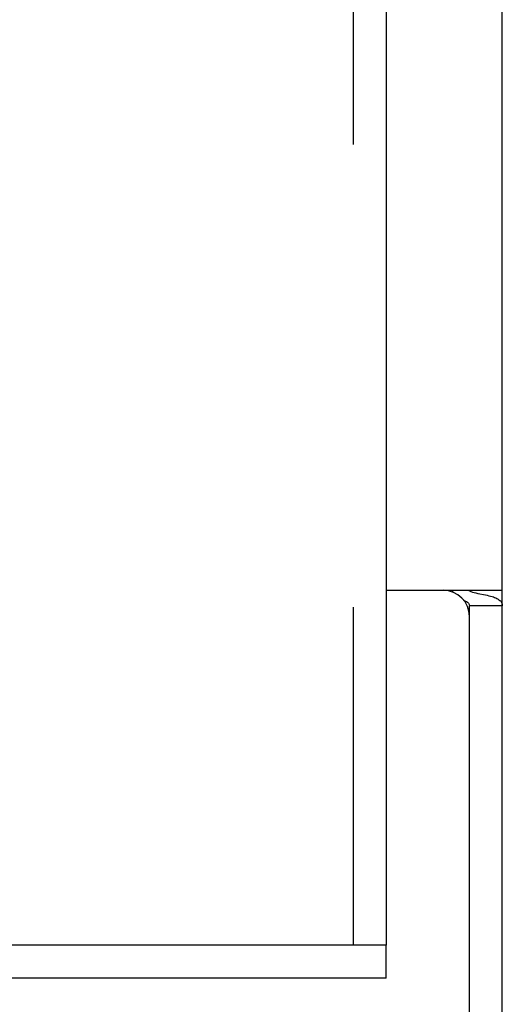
# Model space of a CAD drawing. Header units: inches. Extents: x 0 to 200, y 0 to 129.
# Tile 63 of 99: x 156.8 to 157.95, y 17.49 to 19.83. Entities that reach past the tile are written whole.
import ezdxf

# ---------------------------------------------------------------- set-up
doc = ezdxf.new("R2010")
doc.units = ezdxf.units.IN
doc.header["$LTSCALE"] = 11
doc.header["$MEASUREMENT"] = 0
doc.linetypes.add('HIDDEN', pattern=[0.2, 0.1, -0.1])
doc.layers.get('0').update_dxf_attribs({"linetype": 'CONTINUOUS'})
doc.layers.add('REAR_DOOR_ASSEMBLY', color=7, linetype='CONTINUOUS')

msp = doc.modelspace()

# ---------------------------------------------------------------- linework, layer by layer
at = {"color": 7, "linetype": 'Continuous'}
for p, q in [((157.9455, 12.8368), (157.9455, 78.3508)), ((157.669, 18.4698), (157.9455, 18.4698)), ((157.9455, 18.4332), (157.8675, 18.4332)), ((157.8675, 12.7978), (157.8675, 18.4073))]:
    msp.add_line(p, q, dxfattribs=at)
at = {"color": 3, "linetype": 'Continuous'}
msp.add_line((157.8675, 18.4073), (157.8675, 18.4332), dxfattribs=at)
for points in [[(157.8262, 18.4698), (157.8269, 18.4678), (157.8278, 18.4658), (157.828, 18.4654)], [(157.8538, 18.4463), (157.8538, 18.4463), (157.8561, 18.4452), (157.8583, 18.4441), (157.8604, 18.4429), (157.8624, 18.4416), (157.864, 18.4403), (157.8653, 18.439), (157.8663, 18.4376), (157.867, 18.4361), (157.8674, 18.4347), (157.8675, 18.4332)]]:
    msp.add_lwpolyline(points, dxfattribs=at)
at = {"color": 7, "linetype": 'Continuous'}
for points in [[(157.8639, 18.4698), (157.8671, 18.4683), (157.8706, 18.467), (157.8744, 18.4657), (157.8785, 18.4646), (157.8829, 18.4635), (157.8874, 18.4625), (157.8919, 18.4615), (157.901, 18.4597)], [(157.901, 18.4597), (157.9053, 18.4588), (157.9096, 18.4579), (157.9136, 18.457), (157.9174, 18.456), (157.921, 18.455), (157.9242, 18.454), (157.9272, 18.4529), (157.9301, 18.4518), (157.9328, 18.4505), (157.9354, 18.449), (157.9376, 18.4475), (157.9395, 18.446), (157.9411, 18.4445), (157.9424, 18.4429), (157.9435, 18.4412), (157.9444, 18.4394), (157.945, 18.4375), (157.9454, 18.4355), (157.9455, 18.4332)]]:
    msp.add_lwpolyline(points, dxfattribs=at)
msp.add_arc((157.805, 18.4073), 0.0625, 0, 90, dxfattribs=at)
at = {"layer": 'REAR_DOOR_ASSEMBLY', "color": 8, "linetype": 'HIDDEN'}
for p, q in [((157.591, 77.8299), (157.591, 17.6258)), ((157.669, 17.6258), (132.044, 17.6258))]:
    msp.add_line(p, q, dxfattribs=at)
at = {"layer": 'REAR_DOOR_ASSEMBLY', "color": 3, "linetype": 'Continuous'}
for p, q in [((157.669, 77.8299), (157.669, 17.6258)), ((157.669, 17.5478), (132.044, 17.5478))]:
    msp.add_line(p, q, dxfattribs=at)
at = {"layer": 'REAR_DOOR_ASSEMBLY', "color": 7, "linetype": 'Continuous'}
msp.add_line((157.669, 17.5478), (157.669, 17.6258), dxfattribs=at)

doc.saveas('drawing.dxf')
